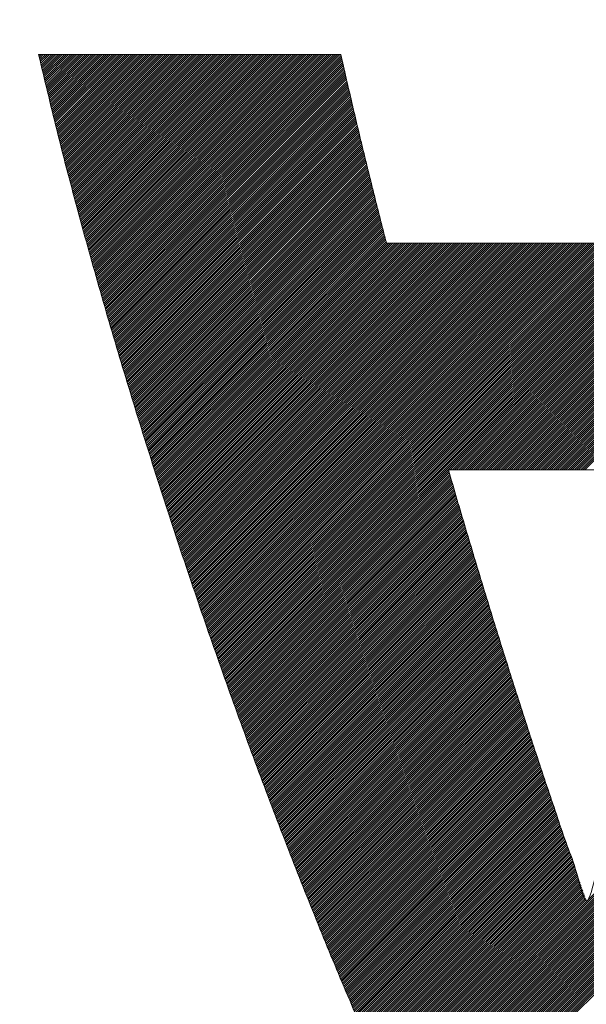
# Model space of a CAD drawing. Header units: millimetres. Extents: x 0 to 1071, y 0 to 742.
# Tile 64 of 130: x 157.36 to 159.76, y 485.87 to 490.05. Entities that reach past the tile are written whole.
import ezdxf

# ---------------------------------------------------------------- set-up
doc = ezdxf.new("R2010")
doc.units = ezdxf.units.MM
doc.header["$LTSCALE"] = 0.454724
doc.layers.add('NoLayerName_001', color=7, linetype='Continuous')
doc.layers.add('NoLayerName_002', color=7, linetype='Continuous')

# ---------------------------------------------------------------- blocks, each defined once
blk = doc.blocks.new('JZB_0010')
at = {"layer": 'NoLayerName_002', "color": 7, "linetype": 'Continuous', "lineweight": 25}
for p, q in [((23.442, 4.8402), (23.4402, 4.8384)), ((23.4509, 4.8402), (23.4419, 4.8312)), ((23.4599, 4.8402), (23.4437, 4.824)), ((23.4688, 4.8402), (23.4454, 4.8168)), ((23.4777, 4.8402), (23.4471, 4.8097)), ((23.4866, 4.8402), (23.4488, 4.8025)), ((23.4955, 4.8402), (23.4506, 4.7953)), ((23.5044, 4.8402), (23.4523, 4.7881)), ((23.5133, 4.8402), (23.454, 4.7809)), ((23.5222, 4.8402), (23.4557, 4.7737)), ((23.5311, 4.8402), (23.4575, 4.7666)), ((23.54, 4.8402), (23.4592, 4.7594)), ((23.5489, 4.8402), (23.4609, 4.7522)), ((23.5578, 4.8402), (23.4627, 4.745)), ((23.5668, 4.8402), (23.4644, 4.7378)), ((23.5757, 4.8402), (23.4661, 4.7307)), ((23.5846, 4.8402), (23.4678, 4.7235)), ((23.5935, 4.8402), (23.4696, 4.7163)), ((23.6024, 4.8402), (23.4713, 4.7091)), ((23.6113, 4.8402), (23.473, 4.7019)), ((23.6202, 4.8402), (23.4747, 4.6948)), ((23.6291, 4.8402), (23.4765, 4.6876)), ((23.638, 4.8402), (23.4782, 4.6804)), ((23.6469, 4.8402), (23.4799, 4.6732)), ((23.6558, 4.8402), (23.4817, 4.666)), ((23.6648, 4.8402), (23.4834, 4.6588)), ((23.6737, 4.8402), (23.4851, 4.6517)), ((23.6826, 4.8402), (23.4868, 4.6445)), ((23.6915, 4.8402), (23.4886, 4.6373)), ((23.7004, 4.8402), (23.4903, 4.6301)), ((23.7093, 4.8402), (23.492, 4.6229)), ((23.7182, 4.8402), (23.4937, 4.6158)), ((23.7271, 4.8402), (23.4955, 4.6086)), ((23.736, 4.8402), (23.4972, 4.6014)), ((23.7449, 4.8402), (23.4989, 4.5942)), ((23.7538, 4.8402), (23.5007, 4.587)), ((23.7627, 4.8402), (23.5024, 4.5799)), ((23.7717, 4.8402), (23.5041, 4.5727)), ((23.7806, 4.8402), (23.5058, 4.5655)), ((23.7895, 4.8402), (23.5076, 4.5583)), ((23.7984, 4.8402), (23.5093, 4.5511)), ((23.8073, 4.8402), (23.511, 4.5439)), ((23.8162, 4.8402), (23.5128, 4.5368)), ((23.8251, 4.8402), (23.5147, 4.5298)), ((23.834, 4.8402), (23.5165, 4.5227)), ((23.8429, 4.8402), (23.5183, 4.5156)), ((23.8518, 4.8402), (23.5201, 4.5085)), ((23.8607, 4.8402), (23.522, 4.5015)), ((23.8696, 4.8402), (23.5238, 4.4944)), ((23.8786, 4.8402), (23.5256, 4.4873)), ((23.8875, 4.8402), (23.5275, 4.4802)), ((23.8964, 4.8402), (23.5293, 4.4731)), ((23.9053, 4.8402), (23.5311, 4.4661)), ((23.9142, 4.8402), (23.533, 4.459)), ((23.9231, 4.8402), (23.5348, 4.4519)), ((23.932, 4.8402), (23.5366, 4.4448)), ((23.9409, 4.8402), (23.5384, 4.4377)), ((23.9498, 4.8402), (23.5403, 4.4307)), ((23.9587, 4.8402), (23.5421, 4.4236)), ((23.9676, 4.8402), (23.5439, 4.4165)), ((23.9765, 4.8402), (23.5458, 4.4094)), ((23.9855, 4.8402), (23.5476, 4.4023)), ((23.9944, 4.8402), (23.5494, 4.3953)), ((24.0033, 4.8402), (23.5512, 4.3882)), ((24.0122, 4.8402), (23.5531, 4.3811)), ((24.0211, 4.8402), (23.5549, 4.374)), ((24.03, 4.8402), (23.5567, 4.3669)), ((24.0389, 4.8402), (23.5586, 4.3599)), ((24.0478, 4.8402), (23.5604, 4.3528)), ((24.0567, 4.8402), (23.5622, 4.3457)), ((24.0656, 4.8402), (23.564, 4.3386)), ((24.0745, 4.8402), (23.5659, 4.3316)), ((24.0834, 4.8402), (23.5677, 4.3245)), ((24.0924, 4.8402), (23.5695, 4.3174)), ((24.1013, 4.8402), (23.5714, 4.3103)), ((24.1102, 4.8402), (23.5732, 4.3032)), ((24.1191, 4.8402), (23.575, 4.2962)), ((24.128, 4.8402), (23.5769, 4.2891)), ((24.1369, 4.8402), (23.5787, 4.282)), ((24.1458, 4.8402), (23.5805, 4.2749)), ((24.1547, 4.8402), (23.5823, 4.2678)), ((24.1636, 4.8402), (23.5842, 4.2608)), ((24.1725, 4.8402), (23.586, 4.2537)), ((24.1814, 4.8402), (23.5878, 4.2466)), ((24.1903, 4.8402), (23.5897, 4.2395)), ((24.1993, 4.8402), (23.5915, 4.2325)), ((24.2082, 4.8402), (23.5935, 4.2255)), ((24.2171, 4.8402), (23.5955, 4.2186)), ((24.226, 4.8402), (23.5974, 4.2117)), ((24.2349, 4.8402), (23.5994, 4.2047)), ((24.2438, 4.8402), (23.6013, 4.1978)), ((24.2527, 4.8402), (23.6033, 4.1908)), ((24.2616, 4.8402), (23.6053, 4.1839)), ((24.2705, 4.8402), (23.6072, 4.1769)), ((24.2794, 4.8402), (23.6092, 4.17)), ((24.2883, 4.8402), (23.6112, 4.163)), ((24.2972, 4.8402), (23.6131, 4.1561)), ((24.3062, 4.8402), (23.6151, 4.1491)), ((24.3151, 4.8402), (23.617, 4.1422)), ((24.324, 4.8402), (23.619, 4.1352)), ((24.3329, 4.8402), (23.621, 4.1283)), ((24.3418, 4.8402), (23.6229, 4.1213)), ((24.3507, 4.8402), (23.6249, 4.1144)), ((24.3596, 4.8402), (23.6268, 4.1074)), ((24.3685, 4.8402), (23.6288, 4.1005)), ((24.3774, 4.8402), (23.6308, 4.0935)), ((24.3863, 4.8402), (23.6327, 4.0866)), ((24.3952, 4.8402), (23.6347, 4.0797)), ((24.4042, 4.8402), (23.6366, 4.0727)), ((24.4131, 4.8402), (23.6386, 4.0658)), ((24.422, 4.8402), (23.6406, 4.0588)), ((24.4309, 4.8402), (23.6425, 4.0519)), ((24.4398, 4.8402), (23.6445, 4.0449)), ((24.4487, 4.8402), (23.6464, 4.038)), ((24.4576, 4.8402), (23.6484, 4.031)), ((24.4665, 4.8402), (23.6504, 4.0241)), ((24.4754, 4.8402), (23.6523, 4.0171)), ((24.4843, 4.8402), (23.6543, 4.0102)), ((24.4932, 4.8402), (23.6563, 4.0032)), ((24.5021, 4.8402), (23.6582, 3.9963)), ((24.5111, 4.8402), (23.6602, 3.9893)), ((24.52, 4.8402), (23.6621, 3.9824)), ((24.5289, 4.8402), (23.6641, 3.9754)), ((24.5378, 4.8402), (23.6661, 3.9685)), ((24.5467, 4.8402), (23.668, 3.9615)), ((24.5556, 4.8402), (23.67, 3.9546)), ((24.5645, 4.8402), (23.6719, 3.9477)), ((24.5734, 4.8402), (23.6739, 3.9407)), ((24.5823, 4.8402), (23.6759, 3.9338)), ((24.5912, 4.8402), (23.6778, 3.9268)), ((24.6001, 4.8402), (23.6798, 3.9199)), ((24.609, 4.8402), (23.6817, 3.9129)), ((24.618, 4.8402), (23.6837, 3.906)), ((24.6269, 4.8402), (23.6857, 3.899)), ((24.6358, 4.8402), (23.6876, 3.8921)), ((24.6447, 4.8402), (23.6896, 3.8851)), ((24.6536, 4.8402), (23.6916, 3.8782)), ((24.6625, 4.8402), (23.6935, 3.8712)), ((24.6714, 4.8402), (23.6955, 3.8643)), ((24.6803, 4.8402), (23.6974, 3.8573)), ((24.6892, 4.8402), (23.6994, 3.8504)), ((24.6981, 4.8402), (23.7014, 3.8434)), ((24.707, 4.8402), (23.7033, 3.8365)), ((24.7159, 4.8402), (23.7053, 3.8295)), ((27.4152, 4.8402), (25.6551, 3.0801)), ((27.4241, 4.8402), (25.664, 3.0801)), ((27.433, 4.8402), (25.6729, 3.0801)), ((27.4419, 4.8402), (25.6818, 3.0801)), ((27.4508, 4.8402), (25.6907, 3.0801)), ((27.4597, 4.8402), (25.6996, 3.0801)), ((27.4687, 4.8402), (25.7085, 3.0801)), ((27.4776, 4.8402), (25.7174, 3.0801)), ((27.4865, 4.8402), (25.7263, 3.0801)), ((27.4954, 4.8402), (25.7352, 3.0801)), ((27.5043, 4.8402), (25.7441, 3.0801)), ((27.5132, 4.8402), (25.7531, 3.0801)), ((24.7207, 4.8361), (23.7072, 3.8226)), ((24.7224, 4.8289), (23.7092, 3.8157)), ((24.7241, 4.8216), (23.7112, 3.8087)), ((24.7258, 4.8144), (23.7131, 3.8018)), ((24.7275, 4.8072), (23.7151, 3.7948)), ((24.7291, 4.8), (23.717, 3.7879)), ((24.7308, 4.7927), (23.719, 3.7809)), ((24.7325, 4.7855), (23.721, 3.774)), ((24.7342, 4.7783), (23.7229, 3.767)), ((24.7358, 4.771), (23.7249, 3.7601)), ((24.7375, 4.7638), (23.7269, 3.7531)), ((24.7392, 4.7566), (23.7288, 3.7462)), ((24.7409, 4.7493), (23.7308, 3.7392)), ((24.7426, 4.7421), (23.7327, 3.7323)), ((24.7442, 4.7349), (23.7347, 3.7253)), ((24.7459, 4.7276), (23.7367, 3.7184)), ((24.7476, 4.7204), (23.7386, 3.7114)), ((24.7493, 4.7132), (23.7406, 3.7045)), ((24.7509, 4.706), (23.7425, 3.6975)), ((24.7526, 4.6987), (23.7445, 3.6906)), ((24.7543, 4.6915), (23.7465, 3.6837)), ((24.756, 4.6843), (23.7484, 3.6767)), ((24.7577, 4.677), (23.7504, 3.6698)), ((24.7593, 4.6698), (23.7523, 3.6628)), ((24.761, 4.6626), (23.7543, 3.6559)), ((24.7627, 4.6553), (23.7563, 3.6489)), ((24.7644, 4.6481), (23.7582, 3.642)), ((24.766, 4.6409), (23.7602, 3.635)), ((24.7677, 4.6336), (23.7622, 3.6281)), ((24.7694, 4.6264), (23.7641, 3.6211)), ((24.7711, 4.6192), (23.7661, 3.6142)), ((24.7728, 4.612), (23.768, 3.6072)), ((24.7744, 4.6047), (23.77, 3.6003)), ((24.7761, 4.5975), (23.7721, 3.5935)), ((24.7778, 4.5903), (23.7742, 3.5867)), ((24.7795, 4.583), (23.7763, 3.5799)), ((24.7811, 4.5758), (23.7785, 3.5731)), ((24.7828, 4.5686), (23.7806, 3.5663)), ((24.7845, 4.5613), (23.7827, 3.5595)), ((24.7862, 4.5541), (23.7848, 3.5527)), ((24.7879, 4.5469), (23.7869, 3.5459)), ((24.7895, 4.5396), (23.789, 3.5391)), ((24.7912, 4.5324), (23.7911, 3.5323)), ((24.7929, 4.5252), (23.7932, 3.5255)), ((24.7946, 4.518), (23.7954, 3.5187)), ((24.7962, 4.5107), (23.7975, 3.5119)), ((24.7979, 4.5035), (23.7996, 3.5051)), ((24.7996, 4.4963), (23.8017, 3.4984)), ((24.8013, 4.489), (23.8038, 3.4916)), ((24.803, 4.4818), (23.8059, 3.4848)), ((24.8046, 4.4746), (23.808, 3.478)), ((24.8063, 4.4673), (23.8101, 3.4712)), ((24.808, 4.4601), (23.8123, 3.4644)), ((24.8097, 4.4529), (23.8144, 3.4576)), ((24.8114, 4.4457), (23.8165, 3.4508)), ((24.8132, 4.4386), (23.8186, 3.444)), ((24.815, 4.4315), (23.8207, 3.4372)), ((24.8168, 4.4243), (23.8228, 3.4304)), ((24.8185, 4.4172), (23.8249, 3.4236)), ((24.8203, 4.4101), (23.827, 3.4168)), ((24.8221, 4.403), (23.8292, 3.41)), ((24.8239, 4.3958), (23.8313, 3.4032)), ((24.8257, 4.3887), (23.8334, 3.3964)), ((24.8274, 4.3816), (23.8355, 3.3896)), ((24.8292, 4.3744), (23.8376, 3.3828)), ((24.831, 4.3673), (23.8397, 3.376)), ((24.8328, 4.3602), (23.8418, 3.3692)), ((24.8346, 4.353), (23.8439, 3.3624)), ((24.8363, 4.3459), (23.8461, 3.3556)), ((24.8381, 4.3388), (23.8482, 3.3488)), ((24.8399, 4.3317), (23.8503, 3.342)), ((24.8417, 4.3245), (23.8524, 3.3352)), ((24.8434, 4.3174), (23.8545, 3.3285)), ((24.8452, 4.3103), (23.8566, 3.3217)), ((24.847, 4.3031), (23.8587, 3.3149)), ((24.8488, 4.296), (23.8608, 3.3081)), ((24.8506, 4.2889), (23.8629, 3.3013)), ((24.8523, 4.2818), (23.8651, 3.2945)), ((24.8541, 4.2746), (23.8672, 3.2877)), ((24.8559, 4.2675), (23.8693, 3.2809)), ((24.8577, 4.2604), (23.8714, 3.2741)), ((24.8595, 4.2532), (23.8735, 3.2673)), ((24.8612, 4.2461), (23.8756, 3.2605)), ((24.863, 4.239), (23.8777, 3.2537)), ((24.8648, 4.2318), (23.8798, 3.2469)), ((24.8666, 4.2247), (23.882, 3.2401)), ((24.8684, 4.2176), (23.8841, 3.2333)), ((24.8701, 4.2105), (23.8862, 3.2265)), ((24.8719, 4.2033), (23.8883, 3.2197)), ((24.8737, 4.1962), (23.8904, 3.2129)), ((24.8755, 4.1891), (23.8925, 3.2061)), ((24.8772, 4.1819), (23.8946, 3.1993)), ((24.879, 4.1748), (23.8967, 3.1925)), ((24.8808, 4.1677), (23.8989, 3.1857)), ((24.8826, 4.1605), (23.901, 3.1789)), ((24.8844, 4.1534), (23.9031, 3.1721)), ((24.8861, 4.1463), (23.9052, 3.1653)), ((24.8879, 4.1392), (23.9073, 3.1585)), ((24.8897, 4.132), (23.9094, 3.1518)), ((24.8915, 4.1249), (23.9115, 3.145)), ((24.8933, 4.1178), (23.9136, 3.1382)), ((24.895, 4.1106), (23.9158, 3.1314)), ((24.8968, 4.1035), (23.9179, 3.1246)), ((24.8986, 4.0964), (23.92, 3.1178)), ((24.9004, 4.0892), (23.9221, 3.111)), ((24.9021, 4.0821), (23.9242, 3.1042)), ((24.9039, 4.075), (23.9263, 3.0974)), ((24.9057, 4.0679), (23.9284, 3.0906)), ((24.9075, 4.0607), (23.9305, 3.0838)), ((24.9093, 4.0536), (23.9327, 3.077)), ((24.911, 4.0465), (23.9348, 3.0702)), ((24.9137, 4.0402), (23.9369, 3.0634)), ((24.9226, 4.0402), (23.939, 3.0566)), ((24.9315, 4.0402), (23.9411, 3.0498)), ((24.9404, 4.0402), (23.9432, 3.043)), ((24.9493, 4.0402), (23.9453, 3.0362)), ((24.9582, 4.0402), (23.9474, 3.0294)), ((24.9671, 4.0402), (23.9496, 3.0226)), ((24.976, 4.0402), (23.9517, 3.0158)), ((24.9849, 4.0402), (23.9538, 3.009)), ((24.9938, 4.0402), (23.9559, 3.0022)), ((25.0027, 4.0402), (23.958, 2.9954)), ((25.0116, 4.0402), (23.9601, 2.9886)), ((25.0206, 4.0402), (23.9622, 2.9818)), ((25.0295, 4.0402), (23.9643, 2.9751)), ((25.0384, 4.0402), (23.9665, 2.9683)), ((25.0473, 4.0402), (23.9686, 2.9615)), ((25.0562, 4.0402), (23.9707, 2.9547)), ((25.0651, 4.0402), (23.9729, 2.948)), ((25.074, 4.0402), (23.9751, 2.9413)), ((25.0829, 4.0402), (23.9774, 2.9346)), ((25.0918, 4.0402), (23.9796, 2.928)), ((25.1007, 4.0402), (23.9819, 2.9213)), ((25.1096, 4.0402), (23.9841, 2.9147)), ((25.1186, 4.0402), (23.9864, 2.908)), ((25.1275, 4.0402), (23.9886, 2.9013)), ((25.1364, 4.0402), (23.9909, 2.8947)), ((25.1453, 4.0402), (23.9931, 2.888)), ((25.1542, 4.0402), (23.9954, 2.8814)), ((25.1631, 4.0402), (23.9976, 2.8747)), ((25.172, 4.0402), (23.9999, 2.868)), ((25.1809, 4.0402), (24.0021, 2.8614)), ((25.1898, 4.0402), (24.0044, 2.8547)), ((25.1987, 4.0402), (24.0066, 2.8481)), ((25.2076, 4.0402), (24.0088, 2.8414)), ((25.2165, 4.0402), (24.0111, 2.8347)), ((25.2255, 4.0402), (24.0133, 2.8281)), ((25.2344, 4.0402), (24.0156, 2.8214)), ((25.2433, 4.0402), (24.0178, 2.8148)), ((25.2522, 4.0402), (24.0201, 2.8081)), ((25.2611, 4.0402), (24.0223, 2.8014)), ((25.27, 4.0402), (24.0246, 2.7948)), ((25.2789, 4.0402), (24.0268, 2.7881)), ((25.2878, 4.0402), (24.0291, 2.7814)), ((25.2967, 4.0402), (24.0313, 2.7748)), ((25.3056, 4.0402), (24.0336, 2.7681)), ((25.3145, 4.0402), (24.0358, 2.7615)), ((25.3234, 4.0402), (24.0381, 2.7548)), ((25.3324, 4.0402), (24.0403, 2.7481)), ((25.3413, 4.0402), (24.0426, 2.7415)), ((25.3502, 4.0402), (24.0448, 2.7348)), ((25.3591, 4.0402), (24.0471, 2.7282)), ((25.368, 4.0402), (24.0493, 2.7215)), ((25.3769, 4.0402), (24.0516, 2.7148)), ((25.3858, 4.0402), (24.0538, 2.7082)), ((25.3947, 4.0402), (24.0561, 2.7015)), ((25.4036, 4.0402), (24.0583, 2.6949)), ((25.4125, 4.0402), (24.0606, 2.6882)), ((25.4214, 4.0402), (24.0628, 2.6815)), ((25.4303, 4.0402), (24.0651, 2.6749)), ((25.4393, 4.0402), (24.0673, 2.6682)), ((25.4482, 4.0402), (24.0695, 2.6616)), ((25.4571, 4.0402), (24.0718, 2.6549)), ((25.466, 4.0402), (24.074, 2.6482)), ((25.4749, 4.0402), (24.0763, 2.6416)), ((25.4838, 4.0402), (24.0785, 2.6349)), ((25.4927, 4.0402), (24.0808, 2.6283)), ((25.5016, 4.0402), (24.083, 2.6216)), ((25.5105, 4.0402), (24.0853, 2.6149)), ((25.5194, 4.0402), (24.0875, 2.6083)), ((25.5283, 4.0402), (24.0898, 2.6016)), ((25.5372, 4.0402), (24.092, 2.595)), ((25.5462, 4.0402), (24.0943, 2.5883)), ((25.5551, 4.0402), (24.0965, 2.5816)), ((25.564, 4.0402), (24.0988, 2.575)), ((25.5729, 4.0402), (24.101, 2.5683)), ((25.5818, 4.0402), (24.1033, 2.5617)), ((25.5907, 4.0402), (24.1055, 2.555)), ((25.5996, 4.0402), (24.1078, 2.5483)), ((25.6085, 4.0402), (24.11, 2.5417)), ((25.6174, 4.0402), (24.1123, 2.535)), ((25.6263, 4.0402), (24.1145, 2.5284)), ((25.6352, 4.0402), (24.1168, 2.5217)), ((25.6441, 4.0402), (24.119, 2.515)), ((25.6531, 4.0402), (24.1213, 2.5084)), ((25.662, 4.0402), (24.1235, 2.5017)), ((25.6709, 4.0402), (24.1258, 2.4951)), ((25.6798, 4.0402), (24.128, 2.4884)), ((25.6887, 4.0402), (24.1302, 2.4817)), ((25.6976, 4.0402), (24.1325, 2.4751)), ((25.7065, 4.0402), (24.1347, 2.4684)), ((25.7154, 4.0402), (24.137, 2.4618)), ((25.7243, 4.0402), (24.1392, 2.4551)), ((25.7332, 4.0402), (24.1415, 2.4484)), ((25.7421, 4.0402), (24.1437, 2.4418)), ((25.751, 4.0402), (24.146, 2.4351)), ((25.76, 4.0402), (24.1482, 2.4285)), ((25.7689, 4.0402), (24.1505, 2.4218)), ((25.7778, 4.0402), (24.1527, 2.4151)), ((25.7867, 4.0402), (24.155, 2.4085)), ((25.7956, 4.0402), (24.1572, 2.4018)), ((25.8045, 4.0402), (24.1595, 2.3952)), ((25.8134, 4.0402), (24.1617, 2.3885)), ((25.8223, 4.0402), (24.164, 2.3818)), ((25.8312, 4.0402), (24.1662, 2.3752)), ((25.8401, 4.0402), (24.1685, 2.3685)), ((25.849, 4.0402), (24.1707, 2.3619)), ((25.858, 4.0402), (24.173, 2.3552)), ((25.8669, 4.0402), (24.1752, 2.3485)), ((25.8758, 4.0402), (24.1775, 2.3419)), ((25.8847, 4.0402), (24.1797, 2.3352)), ((25.8936, 4.0402), (24.182, 2.3286)), ((25.9025, 4.0402), (24.1842, 2.3219)), ((25.9114, 4.0402), (24.1865, 2.3152)), ((25.9203, 4.0402), (24.1887, 2.3086)), ((25.9292, 4.0402), (24.191, 2.302)), ((25.9381, 4.0402), (24.1934, 2.2954)), ((25.947, 4.0402), (24.1958, 2.2889)), ((25.9559, 4.0402), (24.1982, 2.2824)), ((25.9649, 4.0402), (24.2005, 2.2759)), ((25.9738, 4.0402), (24.2029, 2.2693)), ((25.9827, 4.0402), (24.2053, 2.2628)), ((25.9916, 4.0402), (24.2077, 2.2563)), ((26.0005, 4.0402), (24.21, 2.2497)), ((26.0094, 4.0402), (24.2124, 2.2432)), ((26.0183, 4.0402), (24.2148, 2.2367)), ((26.0272, 4.0402), (24.2172, 2.2302)), ((26.0361, 4.0402), (24.2196, 2.2236)), ((26.045, 4.0402), (24.2219, 2.2171)), ((26.0539, 4.0402), (24.2243, 2.2106)), ((26.0628, 4.0402), (24.2267, 2.204)), ((26.0718, 4.0402), (24.2291, 2.1975)), ((26.0807, 4.0402), (24.2315, 2.191)), ((26.0896, 4.0402), (24.2338, 2.1844)), ((26.0985, 4.0402), (24.2362, 2.1779)), ((26.1074, 4.0402), (24.2386, 2.1714)), ((26.1163, 4.0402), (24.241, 2.1649)), ((26.1252, 4.0402), (24.2434, 2.1583)), ((26.1341, 4.0402), (24.2457, 2.1518)), ((26.143, 4.0402), (25.1829, 3.0801)), ((26.1519, 4.0402), (25.1918, 3.0801)), ((26.1608, 4.0402), (25.2007, 3.0801)), ((26.1697, 4.0402), (25.2096, 3.0801)), ((26.1787, 4.0402), (25.2185, 3.0801)), ((26.1876, 4.0402), (25.2275, 3.0801)), ((26.1965, 4.0402), (25.2364, 3.0801)), ((26.2054, 4.0402), (25.2453, 3.0801)), ((26.2143, 4.0402), (25.2542, 3.0801)), ((26.2232, 4.0402), (25.2631, 3.0801)), ((26.2321, 4.0402), (25.272, 3.0801)), ((26.241, 4.0402), (25.2809, 3.0801)), ((26.2499, 4.0402), (25.2898, 3.0801)), ((26.2588, 4.0402), (25.2987, 3.0801)), ((26.2677, 4.0402), (25.3076, 3.0801)), ((26.2766, 4.0402), (25.3165, 3.0801)), ((26.2856, 4.0402), (25.3254, 3.0801)), ((26.2945, 4.0402), (25.3344, 3.0801)), ((26.3034, 4.0402), (25.3433, 3.0801)), ((26.3123, 4.0402), (25.3522, 3.0801)), ((26.3212, 4.0402), (25.3611, 3.0801)), ((26.3301, 4.0402), (25.37, 3.0801)), ((26.339, 4.0402), (25.3789, 3.0801)), ((26.3479, 4.0402), (25.3878, 3.0801)), ((26.3568, 4.0402), (25.3967, 3.0801)), ((26.3657, 4.0402), (25.4056, 3.0801)), ((26.3746, 4.0402), (25.4145, 3.0801)), ((26.3835, 4.0402), (25.4234, 3.0801)), ((26.3925, 4.0402), (25.4323, 3.0801)), ((26.4014, 4.0402), (25.4413, 3.0801)), ((26.4103, 4.0402), (25.4502, 3.0801)), ((26.4192, 4.0402), (25.4591, 3.0801)), ((26.4281, 4.0402), (25.468, 3.0801)), ((26.437, 4.0402), (25.4769, 3.0801)), ((26.4459, 4.0402), (25.4858, 3.0801)), ((26.4548, 4.0402), (25.4947, 3.0801)), ((26.4637, 4.0402), (25.5036, 3.0801)), ((26.4726, 4.0402), (25.5125, 3.0801)), ((26.4815, 4.0402), (25.5214, 3.0801)), ((26.4904, 4.0402), (25.5303, 3.0801)), ((26.4994, 4.0402), (25.5393, 3.0801)), ((26.5083, 4.0402), (25.5482, 3.0801)), ((26.5172, 4.0402), (25.5571, 3.0801)), ((26.5261, 4.0402), (25.566, 3.0801)), ((26.535, 4.0402), (25.5749, 3.0801)), ((26.5439, 4.0402), (25.5838, 3.0801)), ((26.5528, 4.0402), (25.5927, 3.0801)), ((26.5617, 4.0402), (25.6016, 3.0801)), ((26.5706, 4.0402), (25.6105, 3.0801)), ((26.5795, 4.0402), (25.6194, 3.0801)), ((26.5884, 4.0402), (25.6283, 3.0801)), ((26.5973, 4.0402), (25.6372, 3.0801)), ((26.6063, 4.0402), (25.6462, 3.0801)), ((25.1768, 3.074), (24.2481, 2.1453)), ((25.1788, 3.0671), (24.2505, 2.1387)), ((25.1808, 3.0602), (24.2529, 2.1322)), ((25.1828, 3.0533), (24.2553, 2.1257)), ((25.1849, 3.0464), (24.2576, 2.1192)), ((27.5878, 3.0796), (24.9358, 0.4276)), ((27.5837, 3.0667), (24.9386, 0.4215)), ((27.5797, 3.0538), (24.9414, 0.4154)), ((25.1869, 3.0395), (24.26, 2.1126)), ((25.1889, 3.0326), (24.2624, 2.1061)), ((25.1909, 3.0257), (24.2648, 2.0996)), ((25.1929, 3.0188), (24.2672, 2.093)), ((25.1949, 3.0119), (24.2695, 2.0865)), ((25.1969, 3.005), (24.2719, 2.08)), ((27.5757, 3.0409), (24.9442, 0.4093)), ((27.5717, 3.0279), (24.947, 0.4032)), ((27.5677, 3.015), (24.9498, 0.3971)), ((25.1989, 2.9981), (24.2743, 2.0735)), ((25.201, 2.9912), (24.2767, 2.0669)), ((25.203, 2.9843), (24.279, 2.0604)), ((25.205, 2.9774), (24.2814, 2.0539)), ((25.207, 2.9705), (24.2838, 2.0473)), ((25.209, 2.9637), (24.2862, 2.0408)), ((27.5636, 3.0021), (24.9526, 0.391)), ((27.5596, 2.9892), (24.9554, 0.3849)), ((27.5556, 2.9762), (24.9582, 0.3788)), ((27.5516, 2.9633), (24.961, 0.3727)), ((25.2111, 2.9568), (24.2886, 2.0343)), ((25.2131, 2.9499), (24.2909, 2.0278)), ((25.2151, 2.943), (24.2933, 2.0212)), ((25.2171, 2.9361), (24.2957, 2.0147)), ((25.2191, 2.9292), (24.2981, 2.0082)), ((25.2212, 2.9223), (24.3005, 2.0016)), ((27.5475, 2.9503), (24.9638, 0.3666)), ((27.543, 2.9368), (24.9666, 0.3605)), ((27.5384, 2.9234), (24.9694, 0.3544)), ((25.2232, 2.9154), (24.3028, 1.9951)), ((25.2252, 2.9086), (24.3052, 1.9886)), ((25.2272, 2.9017), (24.3076, 1.982)), ((25.2292, 2.8948), (24.31, 1.9755)), ((25.2313, 2.8879), (24.3124, 1.969)), ((25.2333, 2.881), (24.3147, 1.9625)), ((27.5339, 2.91), (24.9722, 0.3483)), ((27.5293, 2.8965), (24.975, 0.3422)), ((27.5248, 2.8831), (24.9778, 0.3361)), ((25.2353, 2.8741), (24.3171, 1.9559)), ((25.2373, 2.8672), (24.3195, 1.9494)), ((25.2393, 2.8603), (24.3219, 1.9429)), ((25.2414, 2.8535), (24.3243, 1.9363)), ((25.2434, 2.8466), (24.3266, 1.9298)), ((25.2455, 2.8397), (24.329, 1.9233)), ((27.5203, 2.8696), (24.9806, 0.33)), ((27.5157, 2.8562), (24.9834, 0.3239)), ((27.5112, 2.8427), (24.9862, 0.3178)), ((25.2475, 2.8329), (24.3314, 1.9168)), ((25.2496, 2.826), (24.3338, 1.9102)), ((25.2517, 2.8192), (24.3362, 1.9037)), ((25.2537, 2.8124), (24.3385, 1.8972)), ((25.2558, 2.8055), (24.3409, 1.8906)), ((25.2579, 2.7987), (24.3433, 1.8841)), ((27.5066, 2.8293), (24.989, 0.3117)), ((27.5021, 2.8158), (24.9919, 0.3056)), ((27.4976, 2.8024), (24.9947, 0.2995)), ((25.2599, 2.7918), (24.3457, 1.8776)), ((25.262, 2.785), (24.348, 1.8711)), ((25.264, 2.7781), (24.3504, 1.8645)), ((25.2661, 2.7713), (24.3528, 1.858)), ((25.2682, 2.7645), (24.3552, 1.8515)), ((25.2702, 2.7576), (24.3576, 1.8449)), ((27.493, 2.7889), (24.9975, 0.2934)), ((27.4885, 2.7755), (25.0003, 0.2873)), ((27.4839, 2.762), (25.0031, 0.2812)), ((25.2723, 2.7508), (24.3599, 1.8384)), ((25.2744, 2.7439), (24.3623, 1.8319)), ((25.2764, 2.7371), (24.3647, 1.8254)), ((25.2785, 2.7302), (24.3671, 1.8188)), ((25.2806, 2.7234), (24.3695, 1.8123)), ((25.2826, 2.7166), (24.3718, 1.8058)), ((27.4794, 2.7486), (25.0059, 0.275)), ((27.4749, 2.7351), (25.0088, 0.269)), ((27.4703, 2.7217), (25.0117, 0.263)), ((25.2847, 2.7097), (24.3742, 1.7992)), ((25.2868, 2.7029), (24.3766, 1.7927)), ((25.2888, 2.696), (24.379, 1.7862)), ((25.2909, 2.6892), (24.3814, 1.7796)), ((25.293, 2.6823), (24.3837, 1.7731)), ((25.295, 2.6755), (24.3861, 1.7666)), ((27.4658, 2.7082), (25.0146, 0.257)), ((27.4612, 2.6948), (25.0175, 0.251)), ((27.4567, 2.6813), (25.0204, 0.245)), ((25.2971, 2.6687), (24.3885, 1.7601)), ((25.2992, 2.6618), (24.3909, 1.7535)), ((25.3012, 2.655), (24.3933, 1.747)), ((25.3033, 2.6481), (24.3956, 1.7405)), ((25.3054, 2.6413), (24.398, 1.7339)), ((25.3074, 2.6344), (24.4004, 1.7274)), ((27.4522, 2.6679), (25.0233, 0.2391)), ((27.4476, 2.6544), (25.0262, 0.2331)), ((27.4431, 2.641), (25.0292, 0.2271)), ((25.3095, 2.6276), (24.4028, 1.7209)), ((25.3116, 2.6208), (24.4052, 1.7144)), ((25.3136, 2.6139), (24.4075, 1.7078)), ((25.3157, 2.6071), (24.4099, 1.7013)), ((25.3178, 2.6002), (24.4123, 1.6948)), ((25.3198, 2.5934), (24.4147, 1.6882)), ((27.4385, 2.6275), (25.0321, 0.2211)), ((27.434, 2.6141), (25.035, 0.2151)), ((27.4295, 2.6006), (25.0379, 0.2091)), ((27.4249, 2.5872), (25.0408, 0.2031)), ((25.3219, 2.5865), (24.4171, 1.6817)), ((25.3239, 2.5797), (24.4194, 1.6752)), ((25.326, 2.5729), (24.4219, 1.6687)), ((25.3281, 2.566), (24.4244, 1.6623)), ((25.3301, 2.5592), (24.4269, 1.6559)), ((25.3322, 2.5523), (24.4293, 1.6495)), ((25.3343, 2.5455), (24.4318, 1.643)), ((27.4204, 2.5737), (25.0437, 0.1971)), ((27.4158, 2.5603), (25.0466, 0.1911)), ((27.4113, 2.5469), (25.0495, 0.1851)), ((25.3363, 2.5386), (24.4343, 1.6366)), ((25.3384, 2.5318), (24.4368, 1.6302)), ((25.3405, 2.525), (24.4393, 1.6238)), ((25.3425, 2.5181), (24.4418, 1.6173)), ((25.3446, 2.5113), (24.4442, 1.6109)), ((25.3467, 2.5044), (24.4467, 1.6045)), ((27.4068, 2.5334), (25.0524, 0.1791)), ((27.4022, 2.52), (25.0553, 0.1731)), ((27.3977, 2.5065), (25.0583, 0.1671)), ((25.3487, 2.4976), (24.4492, 1.598)), ((25.3509, 2.4908), (24.4517, 1.5916)), ((25.353, 2.484), (24.4542, 1.5852)), ((25.3551, 2.4772), (24.4566, 1.5788)), ((25.3572, 2.4705), (24.4591, 1.5723)), ((25.3594, 2.4637), (24.4616, 1.5659)), ((27.3932, 2.4931), (25.0612, 0.1611)), ((27.3886, 2.4796), (25.0641, 0.1551)), ((27.3841, 2.4662), (25.067, 0.1491)), ((25.3615, 2.4569), (24.4641, 1.5595)), ((25.3636, 2.4501), (24.4666, 1.553)), ((25.3658, 2.4433), (24.469, 1.5466)), ((25.3679, 2.4366), (24.4715, 1.5402)), ((25.37, 2.4298), (24.474, 1.5338)), ((25.3721, 2.423), (24.4765, 1.5273)), ((27.3795, 2.4527), (25.0699, 0.1431)), ((27.375, 2.4393), (25.0728, 0.1371)), ((25.3743, 2.4162), (24.479, 1.5209)), ((25.3764, 2.4094), (24.4814, 1.5145)), ((25.3785, 2.4026), (24.4839, 1.5081)), ((25.3806, 2.3959), (24.4864, 1.5016)), ((25.3828, 2.3891), (24.4889, 1.4952)), ((25.3849, 2.3823), (24.4914, 1.4888)), ((25.387, 2.3755), (24.4938, 1.4823)), ((25.3891, 2.3687), (24.4963, 1.4759)), ((25.3913, 2.3619), (24.4988, 1.4695)), ((25.3934, 2.3552), (24.5013, 1.4631)), ((25.3955, 2.3484), (24.5038, 1.4566)), ((25.3976, 2.3416), (24.5062, 1.4502)), ((25.3998, 2.3348), (24.5087, 1.4438)), ((25.4019, 2.328), (24.5112, 1.4373)), ((25.404, 2.3213), (24.5137, 1.4309)), ((25.4062, 2.3145), (24.5162, 1.4245)), ((25.4083, 2.3077), (24.5186, 1.4181)), ((25.4104, 2.3009), (24.5211, 1.4116)), ((25.4125, 2.2941), (24.5236, 1.4052)), ((25.4147, 2.2873), (24.5261, 1.3988)), ((25.4168, 2.2806), (24.5286, 1.3924)), ((25.4189, 2.2738), (24.5311, 1.3859)), ((25.421, 2.267), (24.5335, 1.3795)), ((25.4232, 2.2602), (24.536, 1.3731)), ((25.4253, 2.2534), (24.5385, 1.3667)), ((25.4274, 2.2467), (24.5411, 1.3603)), ((25.4295, 2.2399), (24.5436, 1.354)), ((25.4317, 2.2331), (24.5462, 1.3476)), ((25.4338, 2.2263), (24.5487, 1.3413)), ((25.4359, 2.2195), (24.5513, 1.3349)), ((25.438, 2.2127), (24.5539, 1.3285)), ((25.4402, 2.206), (24.5564, 1.3222)), ((25.4423, 2.1992), (24.559, 1.3158)), ((25.4444, 2.1924), (24.5615, 1.3095)), ((25.4465, 2.1856), (24.5641, 1.3031)), ((25.4487, 2.1788), (24.5666, 1.2968)), ((25.4508, 2.172), (24.5692, 1.2904)), ((25.4529, 2.1653), (24.5717, 1.2841)), ((25.4551, 2.1585), (24.5743, 1.2777)), ((25.4572, 2.1517), (24.5768, 1.2713)), ((25.4594, 2.145), (24.5794, 1.265)), ((25.4615, 2.1383), (24.5819, 1.2586)), ((25.4637, 2.1315), (24.5845, 1.2523)), ((25.4659, 2.1248), (24.587, 1.2459)), ((25.4681, 2.1181), (24.5896, 1.2396)), ((25.4703, 2.1114), (24.5921, 1.2332)), ((25.4725, 2.1047), (24.5947, 1.2268)), ((25.4747, 2.0979), (24.5972, 1.2205)), ((25.4769, 2.0912), (24.5998, 1.2141)), ((25.4791, 2.0845), (24.6023, 1.2078)), ((25.4812, 2.0778), (24.6049, 1.2014)), ((25.4834, 2.0711), (24.6074, 1.1951)), ((25.4856, 2.0643), (24.61, 1.1887)), ((25.4878, 2.0576), (24.6125, 1.1823)), ((25.49, 2.0509), (24.6151, 1.176)), ((25.4922, 2.0442), (24.6176, 1.1696)), ((25.4944, 2.0375), (24.6202, 1.1633)), ((25.4966, 2.0307), (24.6228, 1.1569)), ((25.4988, 2.024), (24.6253, 1.1506)), ((25.5009, 2.0173), (24.6279, 1.1442)), ((25.5031, 2.0106), (24.6304, 1.1379)), ((25.5053, 2.0039), (24.633, 1.1315)), ((25.5075, 1.9971), (24.6355, 1.1251)), ((25.5097, 1.9904), (24.6381, 1.1188)), ((25.5119, 1.9837), (24.6406, 1.1124)), ((25.5141, 1.977), (24.6432, 1.1061)), ((25.5163, 1.9703), (24.6457, 1.0997)), ((25.5185, 1.9635), (24.6483, 1.0934)), ((25.5206, 1.9568), (24.6508, 1.087)), ((25.5228, 1.9501), (24.6534, 1.0806)), ((25.525, 1.9434), (24.656, 1.0743)), ((25.5272, 1.9367), (24.6586, 1.068)), ((25.5294, 1.9299), (24.6612, 1.0618)), ((25.5316, 1.9232), (24.6638, 1.0555)), ((25.5338, 1.9165), (24.6665, 1.0492)), ((25.536, 1.9098), (24.6691, 1.0429)), ((25.5382, 1.9031), (24.6717, 1.0366)), ((25.5403, 1.8963), (24.6744, 1.0304)), ((25.5425, 1.8896), (24.677, 1.0241)), ((25.5447, 1.8829), (24.6796, 1.0178)), ((25.5469, 1.8762), (24.6822, 1.0115)), ((25.5491, 1.8695), (24.6849, 1.0052)), ((25.5513, 1.8627), (24.6875, 0.999)), ((25.5535, 1.856), (24.6901, 0.9927)), ((25.5557, 1.8493), (24.6928, 0.9864)), ((25.5579, 1.8426), (24.6954, 0.9801)), ((25.56, 1.8359), (24.698, 0.9738)), ((25.5622, 1.8292), (24.7006, 0.9676)), ((25.5644, 1.8224), (24.7033, 0.9613)), ((25.5666, 1.8157), (24.7059, 0.955)), ((25.5688, 1.809), (24.7085, 0.9487)), ((25.571, 1.8023), (24.7112, 0.9424)), ((25.5733, 1.7957), (24.7138, 0.9362)), ((25.5756, 1.789), (24.7164, 0.9299)), ((25.5778, 1.7824), (24.719, 0.9236)), ((25.5801, 1.7757), (24.7217, 0.9173)), ((25.5823, 1.7691), (24.7243, 0.911)), ((25.5846, 1.7624), (24.7269, 0.9048)), ((25.5868, 1.7558), (24.7295, 0.8985)), ((25.5891, 1.7491), (24.7322, 0.8922)), ((25.5913, 1.7424), (24.7348, 0.8859)), ((25.5936, 1.7358), (24.7374, 0.8796)), ((25.5959, 1.7291), (24.7401, 0.8734)), ((25.5981, 1.7225), (24.7427, 0.8671)), ((25.6004, 1.7158), (24.7453, 0.8608)), ((25.6026, 1.7092), (24.7479, 0.8545)), ((25.6049, 1.7025), (24.7506, 0.8482)), ((25.6071, 1.6959), (24.7532, 0.842)), ((25.6094, 1.6892), (24.7558, 0.8357)), ((25.6116, 1.6826), (24.7585, 0.8294)), ((25.6139, 1.6759), (24.7611, 0.8231)), ((25.6161, 1.6693), (24.7637, 0.8168)), ((25.6184, 1.6626), (24.7663, 0.8105)), ((25.6207, 1.656), (24.769, 0.8043)), ((25.6229, 1.6493), (24.7716, 0.798)), ((25.6252, 1.6426), (24.7743, 0.7918)), ((25.6274, 1.636), (24.777, 0.7856)), ((25.6297, 1.6293), (24.7797, 0.7794)), ((25.6319, 1.6227), (24.7824, 0.7732)), ((25.6342, 1.616), (24.7851, 0.767)), ((25.6364, 1.6094), (24.7878, 0.7608)), ((25.6387, 1.6027), (24.7905, 0.7546)), ((25.641, 1.5961), (24.7933, 0.7484)), ((25.6432, 1.5894), (24.796, 0.7422)), ((25.6455, 1.5828), (24.7987, 0.736)), ((25.6477, 1.5761), (24.8014, 0.7298)), ((25.65, 1.5695), (24.8041, 0.7236)), ((25.6522, 1.5628), (24.8068, 0.7174)), ((25.6545, 1.5562), (24.8095, 0.7112)), ((25.6567, 1.5495), (24.8122, 0.705)), ((25.659, 1.5428), (24.8149, 0.6988)), ((25.6613, 1.5362), (24.8177, 0.6926)), ((25.6635, 1.5295), (24.8204, 0.6864)), ((25.6658, 1.5229), (24.8231, 0.6802)), ((25.668, 1.5162), (24.8258, 0.674)), ((25.6703, 1.5096), (24.8285, 0.6678)), ((25.6725, 1.5029), (24.8312, 0.6616)), ((25.6748, 1.4963), (24.8339, 0.6554)), ((25.677, 1.4896), (24.8366, 0.6492)), ((25.6793, 1.483), (24.8393, 0.643)), ((25.6815, 1.4763), (24.8421, 0.6368)), ((25.6838, 1.4697), (24.8448, 0.6306)), ((25.6861, 1.4631), (24.8475, 0.6244)), ((25.6884, 1.4565), (24.8502, 0.6182)), ((25.6907, 1.4499), (24.8529, 0.612)), ((25.6931, 1.4433), (24.8556, 0.6058)), ((25.6954, 1.4367), (24.8583, 0.5996)), ((25.6977, 1.4301), (24.861, 0.5935)), ((25.7, 1.4235), (24.8638, 0.5873)), ((25.7023, 1.4169), (24.8665, 0.5811)), ((25.7046, 1.4103), (24.8692, 0.5749)), ((25.7069, 1.4037), (24.8719, 0.5687)), ((25.7092, 1.3971), (24.8746, 0.5625)), ((25.7115, 1.3905), (24.8773, 0.5563)), ((25.7138, 1.3839), (24.88, 0.5501)), ((25.7161, 1.3773), (24.8827, 0.5439)), ((25.7184, 1.3707), (24.8854, 0.5377)), ((25.7207, 1.3641), (24.8882, 0.5315)), ((25.7231, 1.3575), (24.8909, 0.5253)), ((25.7254, 1.3509), (24.8937, 0.5192)), ((25.7277, 1.3443), (24.8965, 0.5131)), ((25.73, 1.3377), (24.8993, 0.507)), ((25.7323, 1.3311), (24.9021, 0.5009)), ((25.7346, 1.3245), (24.9049, 0.4948)), ((25.7369, 1.3179), (24.9077, 0.4887)), ((25.7392, 1.3113), (24.9105, 0.4826)), ((25.7415, 1.3047), (24.9133, 0.4765)), ((25.7439, 1.2981), (24.9161, 0.4704)), ((25.7462, 1.2915), (24.9189, 0.4643)), ((25.7485, 1.285), (24.9217, 0.4582)), ((25.7509, 1.2784), (24.9245, 0.4521)), ((25.7532, 1.2718), (24.9274, 0.446)), ((25.7555, 1.2652), (24.9302, 0.4399)), ((25.7579, 1.2587), (24.933, 0.4337))]:
    blk.add_line(p, q, dxfattribs=at)
at = {"layer": 'NoLayerName_002', "color": 7, "linetype": 'Continuous', "lineweight": 13}
for points in [[(24.7198, 4.8402), (24.5065, 4.8402), (24.0798, 4.8402), (23.6531, 4.8402), (23.4398, 4.8402)], [(26.607, 4.0402), (26.3246, 4.0402), (25.7598, 4.0402), (25.195, 4.0402), (24.9126, 4.0402)], [(25.1751, 3.0801), (25.37, 3.0801), (25.7598, 3.0801), (26.1496, 3.0801), (26.3446, 3.0801)]]:
    blk.add_open_spline(points, degree=3, dxfattribs=at)
for points, knots in [([(23.4398, 4.8402), (23.4653, 4.7342), (23.516, 4.5179), (23.602, 4.1904), (23.695, 3.8545), (23.7953, 3.513), (23.9016, 3.168), (24.0132, 2.822), (24.1293, 2.4772), (24.249, 2.136), (24.3714, 1.8008), (24.4957, 1.4739), (24.6211, 1.1577), (24.7466, 0.8544), (24.8716, 0.5666), (24.9942, 0.296), (25.0794, 0.1237), (25.1199, 0.0401)], [0, 0, 0, 0, 0.327117, 0.666506, 1.015777, 1.372521, 1.734318, 2.098737, 2.463343, 2.825697, 3.183361, 3.533898, 3.874875, 4.203867, 4.518464, 4.816273, 5.094931, 5.094931, 5.094931, 5.094931]), ([(24.9126, 4.0402), (24.9078, 4.0589), (24.8982, 4.0962), (24.8841, 4.152), (24.8701, 4.2074), (24.8563, 4.2625), (24.8428, 4.3172), (24.8294, 4.3715), (24.8163, 4.4254), (24.8034, 4.4788), (24.7907, 4.5319), (24.7783, 4.5844), (24.7661, 4.6365), (24.7541, 4.6882), (24.7424, 4.7393), (24.731, 4.7899), (24.7235, 4.8235), (24.7198, 4.8402)], [0, 0, 0, 0, 0.0579375, 0.1155025, 0.1726795, 0.2294533, 0.2858086, 0.3417299, 0.3972021, 0.4522098, 0.5067377, 0.5607706, 0.6142934, 0.6672907, 0.7197474, 0.7716483, 0.8229783, 0.8229783, 0.8229783, 0.8229783]), ([(26.3446, 3.0801), (26.3326, 3.0388), (26.3086, 2.9561), (26.272, 2.8321), (26.235, 2.7079), (26.1974, 2.5837), (26.1593, 2.4597), (26.1208, 2.3359), (26.0819, 2.2124), (26.0426, 2.0895), (26.003, 1.9672), (25.9631, 1.8458), (25.9229, 1.7246), (25.8824, 1.6066), (25.8418, 1.4818), (25.801, 1.3876), (25.7598, 1.1863), (25.7186, 1.3876), (25.6778, 1.4818), (25.6372, 1.6066), (25.5967, 1.7246), (25.5565, 1.8458), (25.5166, 1.9672), (25.477, 2.0895), (25.4377, 2.2124), (25.3988, 2.3359), (25.3603, 2.4597), (25.3223, 2.5837), (25.2847, 2.7079), (25.2476, 2.8321), (25.211, 2.9561), (25.1871, 3.0388), (25.1751, 3.0801)], [0, 0, 0, 0, 0.128944, 0.258295, 0.387925, 0.517704, 0.647505, 0.7772, 0.906659, 1.035756, 1.164361, 1.292348, 1.419587, 1.545952, 1.671316, 1.795549, 1.918526, 2.04151, 2.165748, 2.291114, 2.417481, 2.544721, 2.672707, 2.801311, 2.930406, 3.059864, 3.189556, 3.319355, 3.449132, 3.57876, 3.70811, 3.837054, 3.837054, 3.837054, 3.837054])]:
    blk.add_open_spline(points, degree=3, knots=knots, dxfattribs=at)

msp = doc.modelspace()

# ---------------------------------------------------------------- linework, layer by layer
at = {"layer": 'NoLayerName_001', "color": 7, "linetype": 'Continuous', "lineweight": 25}
for radius, start, end in [(39.5, 318.3301343, 270.7246075), (38, 319.6850908, 271.4325437)]:
    msp.add_arc((150, 487.499924), radius, start, end, dxfattribs=at)

# ---------------------------------------------------------------- block references
at = {"layer": 'NoLayerName_001'}
msp.add_blockref('JZB_0010', (134.000046, 485.059448), dxfattribs=at)

doc.saveas('drawing.dxf')
